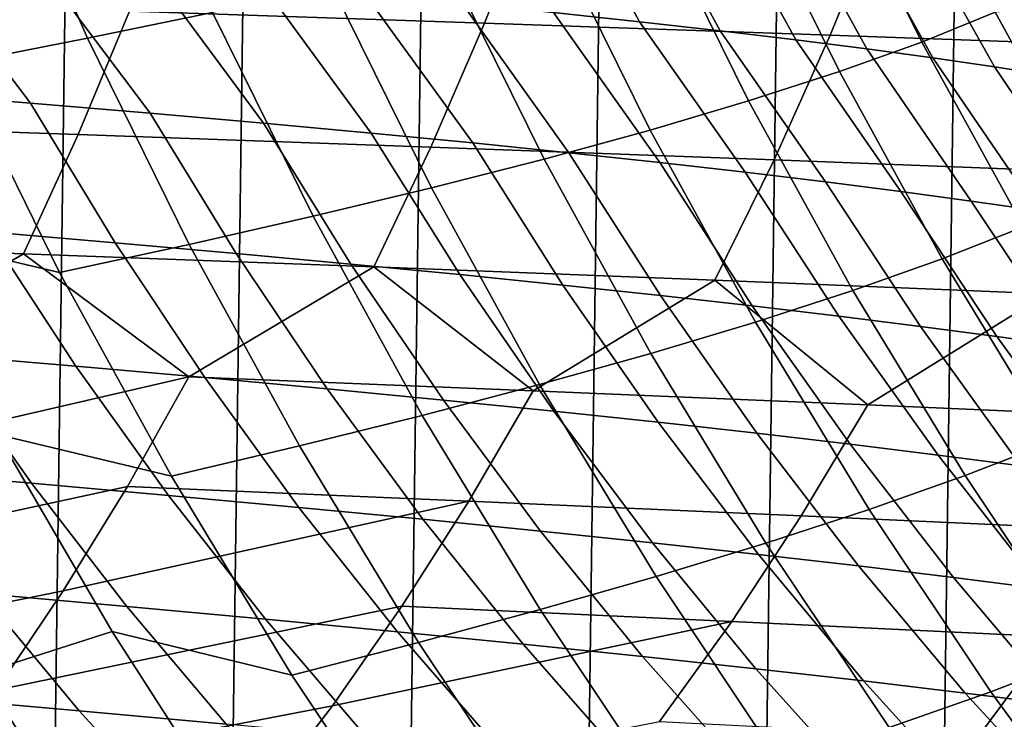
# Model space of a CAD drawing. Header units: metres. Extents: x -166 to 33, y -71 to 34.
# Tile 177 of 256: x -2.72 to 0.73, y -10.2 to -7.75. Entities that reach past the tile are written whole.
import ezdxf

# ---------------------------------------------------------------- set-up
doc = ezdxf.new("R2010")
doc.units = ezdxf.units.M
doc.layers.add('solid_12208131', color=7, linetype='CONTINUOUS')

msp = doc.modelspace()

# ---------------------------------------------------------------- linework, layer by layer
at = {"layer": 'solid_12208131'}
for points in [[(-2.151136, -23.398741, -0.2), (-1.527616, 23.438745, -0.2), (-0.904007, 23.462786, -0.2), (-1.527616, -23.438745, -0.2)], [(-1.527616, -23.438745, -0.2), (-0.904007, 23.462786, -0.2), (-0.280734, 23.470848, -0.2), (-0.904007, -23.462786, -0.2)], [(-0.904007, -23.462786, -0.2), (-0.280734, 23.470848, -0.2), (0.342411, 23.462917, -0.2), (-0.280734, -23.470848, -0.2)], [(-0.280734, -23.470848, -0.2), (0.342411, 23.462917, -0.2), (0.96561, 23.438972, -0.2), (0.342411, -23.462917, -0.2)], [(-2.774475, -23.342779, -0.2), (-2.151137, 23.398741, -0.2), (-1.527616, 23.438745, -0.2), (-2.151136, -23.398741, -0.2)], [(0.342411, -23.462917, -0.2), (0.96561, 23.438972, -0.2), (1.588557, 23.399057, -0.2), (0.965609, -23.438974, -0.2)], [(-2.774475, -23.342779, -0.2), (-2.774476, 23.342779, -0.2), (-2.151137, 23.398741, -0.2)], [(-2.048276, -7.720431, 105.158447), (-2.368815, -6.991069, 105.178001), (-2.811363, -7.073096, 101.340446), (-2.487174, -7.811017, 101.318939)], [(-2.487174, -7.811017, 101.318939), (-2.811363, -7.073096, 101.340446), (-3.272583, -7.154451, 97.5037), (-2.944782, -7.900859, 97.480232)], [(0.11115, -7.161446, 128.119278), (0.438381, -7.824324, 128.1129), (0.695646, -7.719966, 131.926071), (0.37274, -7.065928, 131.929489)], [(0.438381, -7.824324, 128.1129), (0.11115, -7.161446, 128.119278), (-0.182031, -7.256333, 124.303726), (0.149472, -7.927994, 124.29454)], [(-0.84043, -7.217085, 187.869156), (-0.551858, -7.752949, 187.971512), (-0.853261, -7.72089, 189.498764), (-1.138041, -7.187264, 189.392532)], [(-0.560978, -7.246775, 186.338608), (-0.268701, -7.784868, 186.437149), (-0.551858, -7.752949, 187.971512), (-0.84043, -7.217085, 187.869156)], [(-0.299124, -7.276355, 184.801117), (-0.003228, -7.816669, 184.895859), (-0.268701, -7.784868, 186.437149), (-0.560978, -7.246775, 186.338608)], [(-1.094851, -7.757549, 233.709427), (-0.91688, -7.307029, 233.935318), (-2.168862, -7.267654, 235.373032), (-2.339288, -7.715765, 235.143478)], [(0.149472, -7.927994, 124.29454), (-0.182031, -7.256333, 124.303726), (-0.504704, -7.350564, 120.483208), (-0.168976, -8.030949, 120.471329)], [(-0.054305, -7.305848, 183.256851), (0.245127, -7.848375, 183.34787), (-0.003228, -7.816669, 184.895859), (-0.299124, -7.276355, 184.801117)], [(0.117118, -7.799722, 232.25), (0.302472, -7.346772, 232.472137), (-0.91688, -7.307029, 233.935318), (-1.094851, -7.757549, 233.709427)], [(0.174038, -7.335274, 181.706039), (0.476924, -7.880008, 181.793396), (0.245127, -7.848375, 183.34787), (-0.054305, -7.305848, 183.256851)], [(-0.168976, -8.030949, 120.471329), (-0.504704, -7.350564, 120.483208), (-0.854766, -7.444116, 116.658066), (-0.514861, -8.133159, 116.643623)], [(1.296805, -7.842185, 230.766647), (1.489386, -7.386794, 230.98494), (0.302472, -7.346772, 232.472137), (0.117118, -7.799722, 232.25)], [(0.386446, -7.364655, 180.149078), (0.692711, -7.911592, 180.232803), (0.476924, -7.880008, 181.793396), (0.174038, -7.335274, 181.706039)], [(0.583447, -7.394011, 178.586472), (0.893016, -7.943151, 178.666641), (0.692711, -7.911592, 180.232803), (0.386446, -7.364655, 180.149078)], [(0.765566, -7.423364, 177.018753), (1.078367, -7.974705, 177.095398), (0.893016, -7.943151, 178.666641), (0.583447, -7.394011, 178.586472)], [(-0.514861, -8.133159, 116.643623), (-0.854766, -7.444116, 116.658066), (-1.230117, -7.536961, 112.828659), (-0.886078, -8.234598, 112.81176)], [(-3.521278, -7.490604, 199.971329), (-3.076396, -7.524291, 198.500305), (-2.686661, -8.038514, 198.260117), (-3.127584, -8.002852, 199.728043)], [(-3.076396, -7.524291, 198.500305), (-2.653694, -7.557677, 197.020508), (-2.267597, -8.073864, 196.783615), (-2.686661, -8.038514, 198.260117)], [(-2.653694, -7.557677, 197.020508), (-2.252612, -7.590784, 195.532196), (-1.869839, -8.108926, 195.298767), (-2.267597, -8.073864, 196.783615)], [(-0.886078, -8.234598, 112.81176), (-1.230117, -7.536961, 112.828659), (-1.628654, -7.629074, 108.995331), (-1.280525, -8.335238, 108.976089)], [(-2.252612, -7.590784, 195.532196), (-1.872588, -7.623636, 194.035614), (-1.492834, -8.143724, 193.805862), (-1.869839, -8.108926, 195.298767)], [(-1.280525, -8.335238, 108.976089), (-1.628654, -7.629074, 108.995331), (-2.048276, -7.720431, 105.158447), (-1.696097, -8.435052, 105.136963)], [(-1.872588, -7.623636, 194.035614), (-1.513063, -7.656256, 192.531021), (-1.13603, -8.178283, 192.305115), (-1.492834, -8.143724, 193.805862)], [(-1.513063, -7.656256, 192.531021), (-1.173475, -7.688666, 191.018661), (-0.798874, -8.212625, 190.796783), (-1.13603, -8.178283, 192.305115)], [(-2.520133, -8.149041, 234.900772), (-2.339288, -7.715765, 235.143478), (-3.616377, -7.674465, 236.55069), (-3.789076, -8.105437, 236.304184)], [(-1.173475, -7.688666, 191.018661), (-0.853261, -7.72089, 189.498764), (-0.480813, -8.246775, 189.281097), (-0.798874, -8.212625, 190.796783)], [(-1.283664, -8.193151, 233.470612), (-1.094851, -7.757549, 233.709427), (-2.339288, -7.715765, 235.143478), (-2.520133, -8.149041, 234.900772)], [(-1.696097, -8.435052, 105.136963), (-2.048276, -7.720431, 105.158447), (-2.487174, -7.811017, 101.318939), (-2.130983, -8.534021, 101.295296)], [(-0.853261, -7.72089, 189.498764), (-0.551858, -7.752949, 187.971512), (-0.18129, -8.280757, 187.75824), (-0.480813, -8.246775, 189.281097)], [(0.438381, -7.824324, 128.1129), (0.794223, -8.47235, 128.105988), (1.046787, -8.359348, 131.922363), (0.695646, -7.719966, 131.926071)], [(0.695646, -7.719966, 131.926071), (1.046787, -8.359348, 131.922363), (1.18339, -8.113797, 135.636459), (0.957453, -7.700632, 135.636505)], [(-0.079491, -8.237667, 232.015137), (0.117118, -7.799722, 232.25), (-1.094851, -7.757549, 233.709427), (-1.283664, -8.193151, 233.470612)], [(-0.551858, -7.752949, 187.971512), (-0.268701, -7.784868, 186.437149), (0.10025, -8.314595, 186.228455), (-0.18129, -8.280757, 187.75824)], [(-2.584624, -8.632181, 97.454453), (-2.944782, -7.900859, 97.480232), (-3.521329, -7.770603, 93.653496), (-3.17757, -8.49322, 93.627083)], [(-0.268701, -7.784868, 186.437149), (-0.003228, -7.816669, 184.895859), (0.364361, -8.348313, 184.691925), (0.10025, -8.314595, 186.228455)], [(1.092563, -8.282486, 230.535828), (1.296805, -7.842185, 230.766647), (0.117118, -7.799722, 232.25), (-0.079491, -8.237667, 232.015137)], [(-2.130983, -8.534021, 101.295296), (-2.487174, -7.811017, 101.318939), (-2.944782, -7.900859, 97.480232), (-2.584624, -8.632181, 97.454453)], [(-0.003228, -7.816669, 184.895859), (0.245127, -7.848375, 183.34787), (0.6116, -8.381935, 183.14888), (0.364361, -8.348313, 184.691925)], [(0.794223, -8.47235, 128.105988), (0.438381, -7.824324, 128.1129), (0.149472, -7.927994, 124.29454), (0.509962, -8.584606, 124.284554)], [(0.245127, -7.848375, 183.34787), (0.476924, -7.880008, 181.793396), (0.842519, -8.415485, 181.599548), (0.6116, -8.381935, 183.14888)], [(0.476924, -7.880008, 181.793396), (0.692711, -7.911592, 180.232803), (1.057652, -8.448987, 180.044342), (0.842519, -8.415485, 181.599548)], [(0.509962, -8.584606, 124.284554), (0.149472, -7.927994, 124.29454), (-0.168976, -8.030949, 120.471329), (0.196107, -8.696087, 120.45842)], [(0.692711, -7.911592, 180.232803), (0.893016, -7.943151, 178.666641), (1.25752, -8.482466, 178.483765), (1.057652, -8.448987, 180.044342)], [(-2.686661, -8.038514, 198.260117), (-2.389953, -8.528286, 198.407852), (-2.835937, -8.490411, 199.880356), (-3.127584, -8.002852, 199.728043)], [(-2.267597, -8.073864, 196.783615), (-1.965946, -8.565829, 196.926788), (-2.389953, -8.528286, 198.407852), (-2.686661, -8.038514, 198.260117)], [(0.196107, -8.696087, 120.45842), (-0.168976, -8.030949, 120.471329), (-0.514861, -8.133159, 116.643623), (-0.145235, -8.806763, 116.627914)], [(-1.869839, -8.108926, 195.298767), (-1.56336, -8.603066, 195.437408), (-1.965946, -8.565829, 196.926788), (-2.267597, -8.073864, 196.783615)], [(-2.711139, -8.566571, 234.64534), (-2.520133, -8.149041, 234.900772), (-3.789076, -8.105437, 236.304184), (-3.971519, -8.520752, 236.044754)], [(-1.492834, -8.143724, 193.805862), (-1.181641, -8.640021, 193.939957), (-1.56336, -8.603066, 195.437408), (-1.869839, -8.108926, 195.298767)], [(-1.13603, -8.178283, 192.305115), (-0.820232, -8.676721, 192.434723), (-1.181641, -8.640021, 193.939957), (-1.492834, -8.143724, 193.805862)], [(-0.145235, -8.806763, 116.627914), (-0.514861, -8.133159, 116.643623), (-0.886078, -8.234598, 112.81176), (-0.511958, -8.916603, 112.793381)], [(-1.483044, -8.612919, 233.219254), (-1.283664, -8.193151, 233.470612), (-2.520133, -8.149041, 234.900772), (-2.711139, -8.566571, 234.64534)], [(-0.798874, -8.212625, 190.796783), (-0.478579, -8.713191, 190.921921), (-0.820232, -8.676721, 192.434723), (-1.13603, -8.178283, 192.305115)], [(-0.287065, -8.659687, 231.767975), (-0.079491, -8.237667, 232.015137), (-1.283664, -8.193151, 233.470612), (-1.483044, -8.612919, 233.219254)], [(-0.480813, -8.246775, 189.281097), (-0.156124, -8.749455, 189.401779), (-0.478579, -8.713191, 190.921921), (-0.798874, -8.212625, 190.796783)], [(-0.511958, -8.916603, 112.793381), (-0.886078, -8.234598, 112.81176), (-1.280525, -8.335238, 108.976089), (-0.901956, -9.025578, 108.955162)], [(-0.18129, -8.280757, 187.75824), (0.14769, -8.785542, 187.874542), (-0.156124, -8.749455, 189.401779), (-0.480813, -8.246775, 189.281097)], [(0.876965, -8.706771, 230.292923), (1.092563, -8.282486, 230.535828), (-0.079491, -8.237667, 232.015137), (-0.287065, -8.659687, 231.767975)], [(0.10025, -8.314595, 186.228455), (0.433422, -8.821474, 186.340408), (0.14769, -8.785542, 187.874542), (-0.18129, -8.280757, 187.75824)], [(0.364361, -8.348313, 184.691925), (0.701629, -8.857278, 184.799606), (0.433422, -8.821474, 186.340408), (0.10025, -8.314595, 186.228455)], [(-0.901956, -9.025578, 108.955162), (-1.280525, -8.335238, 108.976089), (-1.696097, -8.435052, 105.136963), (-1.313123, -9.133658, 105.113602)], [(0.6116, -8.381935, 183.14888), (0.952869, -8.89298, 183.252335), (0.701629, -8.857278, 184.799606), (0.364361, -8.348313, 184.691925)], [(0.842519, -8.415485, 181.599548), (1.187699, -8.928605, 181.698837), (0.952869, -8.89298, 183.252335), (0.6116, -8.381935, 183.14888)], [(-2.835937, -8.490411, 199.880356), (-2.527583, -8.961178, 200.041534), (-3.001588, -8.920778, 201.510056), (-3.304451, -8.452178, 201.34404)], [(-1.313123, -9.133658, 105.113602), (-1.696097, -8.435052, 105.136963), (-2.130983, -8.534021, 101.295296), (-1.743649, -9.240826, 101.269592)], [(-2.389953, -8.528286, 198.407852), (-2.076238, -9.001199, 198.564194), (-2.527583, -8.961178, 200.041534), (-2.835937, -8.490411, 199.880356)], [(1.177892, -9.104342, 128.098511), (0.794223, -8.47235, 128.105988), (0.509962, -8.584606, 124.284554), (0.89864, -9.224973, 124.273781)], [(-3.37046, -8.949668, 234.896057), (-2.711139, -8.566571, 234.64534), (-3.971519, -8.520752, 236.044754)], [(-2.192974, -9.347115, 97.426422), (-2.584624, -8.632181, 97.454453), (-3.17757, -8.49322, 93.627083), (-2.803546, -9.200621, 93.598335)], [(-1.743649, -9.240826, 101.269592), (-2.130983, -8.534021, 101.295296), (-2.584624, -8.632181, 97.454453), (-2.192974, -9.347115, 97.426422)], [(-1.965946, -8.565829, 196.926788), (-1.646994, -9.040868, 197.078293), (-2.076238, -9.001199, 198.564194), (-2.389953, -8.528286, 198.407852)], [(-3.576894, -9.332328, 234.614182), (-2.131561, -8.99828, 233.474823), (-2.711139, -8.566571, 234.64534), (-3.37046, -8.949668, 234.896057)], [(-2.131561, -8.99828, 233.474823), (-1.483044, -8.612919, 233.219254), (-2.711139, -8.566571, 234.64534)], [(-1.56336, -8.603066, 195.437408), (-1.239293, -9.080212, 195.584091), (-1.646994, -9.040868, 197.078293), (-1.965946, -8.565829, 196.926788)], [(0.89864, -9.224973, 124.273781), (0.509962, -8.584606, 124.284554), (0.196107, -8.696087, 120.45842), (0.589738, -9.344769, 120.444489)], [(-2.131561, -8.99828, 233.474823), (-0.925058, -9.047373, 232.027634), (-1.483044, -8.612919, 233.219254)], [(-1.181641, -8.640021, 193.939957), (-0.852578, -9.119257, 194.081863), (-1.239293, -9.080212, 195.584091), (-1.56336, -8.603066, 195.437408)], [(-0.925058, -9.047373, 232.027634), (-0.287065, -8.659687, 231.767975), (-1.483044, -8.612919, 233.219254)], [(-0.820232, -8.676721, 192.434723), (-0.48629, -9.158031, 192.571838), (-0.852578, -9.119257, 194.081863), (-1.181641, -8.640021, 193.939957)], [(-0.925058, -9.047373, 232.027634), (0.249212, -9.096834, 230.555939), (-0.287065, -8.659687, 231.767975)], [(0.249212, -9.096834, 230.555939), (0.876965, -8.706771, 230.292923), (-0.287065, -8.659687, 231.767975)], [(-0.478579, -8.713191, 190.921921), (-0.139872, -9.196563, 191.054306), (-0.48629, -9.158031, 192.571838), (-0.820232, -8.676721, 192.434723)], [(0.589738, -9.344769, 120.444489), (0.196107, -8.696087, 120.45842), (-0.145235, -8.806763, 116.627914), (0.253295, -9.4637, 116.610977)], [(-0.156124, -8.749455, 189.401779), (0.187237, -9.234877, 189.52948), (-0.139872, -9.196563, 191.054306), (-0.478579, -8.713191, 190.921921)], [(0.249212, -9.096834, 230.555939), (1.391413, -9.146551, 229.061234), (0.876965, -8.706771, 230.292923)], [(0.14769, -8.785542, 187.874542), (0.495598, -9.273001, 187.997589), (0.187237, -9.234877, 189.52948), (-0.156124, -8.749455, 189.401779)], [(0.433422, -8.821474, 186.340408), (0.785771, -9.310962, 186.458862), (0.495598, -9.273001, 187.997589), (0.14769, -8.785542, 187.874542)], [(0.253295, -9.4637, 116.610977), (-0.145235, -8.806763, 116.627914), (-0.511958, -8.916603, 112.793381), (-0.108582, -9.581735, 112.773567)], [(0.701629, -8.857278, 184.799606), (1.058317, -9.348787, 184.913513), (0.785771, -9.310962, 186.458862), (0.433422, -8.821474, 186.340408)], [(0.952869, -8.89298, 183.252335), (1.313798, -9.386503, 183.361755), (1.058317, -9.348787, 184.913513), (0.701629, -8.857278, 184.799606)], [(-3.001588, -8.920778, 201.510056), (-2.682907, -9.371657, 201.684982), (-3.186068, -9.328736, 203.149551), (-3.498818, -8.879973, 202.969513)], [(-2.527583, -8.961178, 200.041534), (-2.20311, -9.41415, 200.211349), (-2.682907, -9.371657, 201.684982), (-3.001588, -8.920778, 201.510056)], [(-0.108582, -9.581735, 112.773567), (-0.511958, -8.916603, 112.793381), (-0.901956, -9.025578, 108.955162), (-0.493784, -9.698839, 108.932602)], [(-2.076238, -9.001199, 198.564194), (-1.746108, -9.456244, 198.728912), (-2.20311, -9.41415, 200.211349), (-2.527583, -8.961178, 200.041534)], [(-3.79243, -9.696898, 234.321106), (-2.347293, -9.382992, 233.197418), (-2.131561, -8.99828, 233.474823), (-3.576894, -9.332328, 234.614182)], [(-1.149886, -9.434152, 231.754791), (-0.925058, -9.047373, 232.027634), (-2.131561, -8.99828, 233.474823), (-2.347293, -9.382992, 233.197418)], [(-1.646994, -9.040868, 197.078293), (-1.31134, -9.497967, 197.237915), (-1.746108, -9.456244, 198.728912), (-2.076238, -9.001199, 198.564194)], [(-1.239293, -9.080212, 195.584091), (-0.898244, -9.539346, 195.738647), (-1.31134, -9.497967, 197.237915), (-1.646994, -9.040868, 197.078293)], [(-0.493784, -9.698839, 108.932602), (-0.901956, -9.025578, 108.955162), (-1.313123, -9.133658, 105.113602), (-0.900203, -9.814981, 105.088409)], [(0.015479, -9.48569, 230.287766), (0.249212, -9.096834, 230.555939), (-0.925058, -9.047373, 232.027634), (-1.149886, -9.434152, 231.754791)], [(-0.852578, -9.119257, 194.081863), (-0.506259, -9.580411, 194.231354), (-0.898244, -9.539346, 195.738647), (-1.239293, -9.080212, 195.584091)], [(1.148958, -9.53749, 228.797806), (1.391413, -9.146551, 229.061234), (0.249212, -9.096834, 230.555939), (0.015479, -9.48569, 230.287766)], [(-0.900203, -9.814981, 105.088409), (-1.313123, -9.133658, 105.113602), (-1.743649, -9.240826, 101.269592), (-1.326026, -9.930142, 101.241875)], [(-0.48629, -9.158031, 192.571838), (-0.134825, -9.62119, 192.716324), (-0.506259, -9.580411, 194.231354), (-0.852578, -9.119257, 194.081863)], [(-0.139872, -9.196563, 191.054306), (0.21662, -9.661713, 191.193802), (-0.134825, -9.62119, 192.716324), (-0.48629, -9.158031, 192.571838)], [(-2.860942, -10.038646, 89.728622), (-2.40006, -9.8916, 93.567329), (-2.803546, -9.200621, 93.598335), (-3.271974, -9.337997, 89.76239)], [(-1.770698, -10.04436, 97.396194), (-2.192974, -9.347115, 97.426422), (-2.803546, -9.200621, 93.598335), (-2.40006, -9.8916, 93.567329)], [(0.187237, -9.234877, 189.52948), (0.548639, -9.702005, 189.664032), (0.21662, -9.661713, 191.193802), (-0.139872, -9.196563, 191.054306)], [(-1.326026, -9.930142, 101.241875), (-1.743649, -9.240826, 101.269592), (-2.192974, -9.347115, 97.426422), (-1.770698, -10.04436, 97.396194)], [(0.495598, -9.273001, 187.997589), (0.861796, -9.742098, 188.127228), (0.548639, -9.702005, 189.664032), (0.187237, -9.234877, 189.52948)], [(1.31471, -9.847898, 124.262253), (0.89864, -9.224973, 124.273781), (0.589738, -9.344769, 120.444489), (1.01111, -9.975784, 120.429588)], [(0.785771, -9.310962, 186.458862), (1.156655, -9.782018, 186.583649), (0.861796, -9.742098, 188.127228), (0.495598, -9.273001, 187.997589)], [(-2.682907, -9.371657, 201.684982), (-2.348988, -9.803819, 201.868591), (-2.858381, -9.75886, 203.338516), (-3.186068, -9.328736, 203.149551)], [(1.01111, -9.975784, 120.429588), (0.589738, -9.344769, 120.444489), (0.253295, -9.4637, 116.610977), (0.67991, -10.102746, 116.592842)], [(-4.016655, -10.042759, 234.017471), (-2.57248, -9.749511, 232.908997), (-2.347293, -9.382992, 233.197418), (-3.79243, -9.696898, 234.321106)], [(-2.20311, -9.41415, 200.211349), (-1.863105, -9.848328, 200.389587), (-2.348988, -9.803819, 201.868591), (-2.682907, -9.371657, 201.684982)], [(-2.57248, -9.749511, 232.908997), (-1.149886, -9.434152, 231.754791), (-2.347293, -9.382992, 233.197418)], [(-1.746108, -9.456244, 198.728912), (-1.400158, -9.892418, 198.901794), (-1.863105, -9.848328, 200.389587), (-2.20311, -9.41415, 200.211349)], [(-2.806689, -10.097218, 232.610168), (-1.384518, -9.802634, 231.471115), (-1.149886, -9.434152, 231.754791), (-2.57248, -9.749511, 232.908997)], [(-1.31134, -9.497967, 197.237915), (-0.959584, -9.936117, 197.405457), (-1.400158, -9.892418, 198.901794), (-1.746108, -9.456244, 198.728912)], [(-0.228398, -9.856145, 230.008926), (0.015479, -9.48569, 230.287766), (-1.149886, -9.434152, 231.754791), (-1.384518, -9.802634, 231.471115)], [(0.896026, -9.909922, 228.523941), (1.148958, -9.53749, 228.797806), (0.015479, -9.48569, 230.287766), (-0.228398, -9.856145, 230.008926)], [(0.67991, -10.102746, 116.592842), (0.253295, -9.4637, 116.610977), (-0.108582, -9.581735, 112.773567), (0.32322, -10.22875, 112.752357)], [(-0.898244, -9.539346, 195.738647), (-0.540818, -9.979457, 195.900864), (-0.959584, -9.936117, 197.405457), (-1.31134, -9.497967, 197.237915)], [(-0.506259, -9.580411, 194.231354), (-0.143296, -10.022467, 194.388275), (-0.540818, -9.979457, 195.900864), (-0.898244, -9.539346, 195.738647)], [(-0.134825, -9.62119, 192.716324), (0.233546, -10.065175, 192.867966), (-0.143296, -10.022467, 194.388275), (-0.506259, -9.580411, 194.231354)], [(0.32322, -10.22875, 112.752357), (-0.108582, -9.581735, 112.773567), (-0.493784, -9.698839, 108.932602), (-0.056847, -10.353762, 108.908447)], [(0.21662, -9.661713, 191.193802), (0.590274, -10.107614, 191.340195), (0.233546, -10.065175, 192.867966), (-0.134825, -9.62119, 192.716324)], [(0.548639, -9.702005, 189.664032), (0.927453, -10.149811, 189.805222), (0.590274, -10.107614, 191.340195), (0.21662, -9.661713, 191.193802)], [(-0.056847, -10.353762, 108.908447), (-0.493784, -9.698839, 108.932602), (-0.900203, -9.814981, 105.088409), (-0.458183, -10.477747, 105.061447)], [(-2.858381, -9.75886, 203.338516), (-2.516636, -10.169443, 203.536774), (-3.05685, -10.122026, 205.003036), (-3.391898, -9.713422, 204.799179)], [(0.861796, -9.742098, 188.127228), (1.245649, -10.191797, 188.26329), (0.927453, -10.149811, 189.805222), (0.548639, -9.702005, 189.664032)], [(-4.24916, -10.369293, 233.703934), (-2.806689, -10.097218, 232.610168), (-2.57248, -9.749511, 232.908997), (-4.016655, -10.042759, 234.017471)], [(-2.348988, -9.803819, 201.868591), (-2.000702, -10.216358, 202.061218), (-2.516636, -10.169443, 203.536774), (-2.858381, -9.75886, 203.338516)], [(-3.049486, -10.425489, 232.301605), (-1.628496, -10.152198, 231.177216), (-1.384518, -9.802634, 231.471115), (-2.806689, -10.097218, 232.610168)], [(-1.863105, -9.848328, 200.389587), (-1.508432, -10.262802, 200.576599), (-2.000702, -10.216358, 202.061218), (-2.348988, -9.803819, 201.868591)], [(-1.628496, -10.152198, 231.177216), (-0.228398, -9.856145, 230.008926), (-1.384518, -9.802634, 231.471115)], [(-0.458183, -10.477747, 105.061447), (-0.900203, -9.814981, 105.088409), (-1.326026, -9.930142, 101.241875), (-0.878971, -10.600684, 101.212212)], [(-1.881366, -10.482216, 230.873734), (-0.48194, -10.207572, 229.720078), (-0.228398, -9.856145, 230.008926), (-1.628496, -10.152198, 231.177216)], [(-1.400158, -9.892418, 198.901794), (-1.039248, -10.308808, 199.083191), (-1.508432, -10.262802, 200.576599), (-1.863105, -9.848328, 200.389587)], [(0.633114, -10.263216, 228.240219), (0.896026, -9.909922, 228.523941), (-0.228398, -9.856145, 230.008926), (-0.48194, -10.207572, 229.720078)], [(-2.420745, -10.721257, 89.692459), (-1.967912, -10.564954, 93.534119), (-2.40006, -9.8916, 93.567329), (-2.860942, -10.038646, 89.728622)], [(-1.318664, -10.722614, 97.363846), (-1.770698, -10.04436, 97.396194), (-2.40006, -9.8916, 93.567329), (-1.967912, -10.564954, 93.534119)], [(-0.959584, -9.936117, 197.405457), (-0.592583, -10.354405, 197.581253), (-1.039248, -10.308808, 199.083191), (-1.400158, -9.892418, 198.901794)], [(-0.878971, -10.600684, 101.212212), (-1.326026, -9.930142, 101.241875), (-1.770698, -10.04436, 97.396194), (-1.318664, -10.722614, 97.363846)], [(-0.540818, -9.979457, 195.900864), (-0.167868, -10.399626, 196.07106), (-0.592583, -10.354405, 197.581253), (-0.959584, -9.936117, 197.405457)], [(1.716802, -10.319001, 226.73912), (1.988898, -9.96384, 227.017609), (0.896026, -9.909922, 228.523941), (0.633114, -10.263216, 228.240219)], [(1.459415, -10.587921, 120.413727), (1.01111, -9.975784, 120.429588), (0.67991, -10.102746, 116.592842), (1.133794, -10.722673, 116.573555)], [(-0.143296, -10.022467, 194.388275), (0.235463, -10.4445, 194.552917), (-0.167868, -10.399626, 196.07106), (-0.540818, -9.979457, 195.900864)], [(-2.694317, -10.867819, 87.194191), (-2.420745, -10.721257, 89.692459), (-2.860942, -10.038646, 89.728622), (-2.978717, -10.510666, 86.904167)], [(0.233546, -10.065175, 192.867966), (0.617979, -10.48906, 193.027069), (0.235463, -10.4445, 194.552917), (-0.143296, -10.022467, 194.388275)], [(-3.05685, -10.122026, 205.003036), (-2.708626, -10.510514, 205.215424), (-3.280895, -10.460649, 206.678024), (-3.621971, -10.074077, 206.459808)], [(0.590274, -10.107614, 191.340195), (0.980248, -10.533337, 191.493805), (0.617979, -10.48906, 193.027069), (0.233546, -10.065175, 192.867966)], [(1.133794, -10.722673, 116.573555), (0.67991, -10.102746, 116.592842), (0.32322, -10.22875, 112.752357), (0.782623, -10.85641, 112.72979)], [(0.927453, -10.149811, 189.805222), (1.322838, -10.57736, 189.953384), (0.980248, -10.533337, 191.493805), (0.590274, -10.107614, 191.340195)], [(-2.516636, -10.169443, 203.536774), (-2.161427, -10.559823, 203.743301), (-2.708626, -10.510514, 205.215424), (-3.05685, -10.122026, 205.003036)], [(-3.300401, -10.733703, 231.983902), (-1.881366, -10.482216, 230.873734), (-1.628496, -10.152198, 231.177216), (-3.049486, -10.425489, 232.301605)], [(-2.000702, -10.216358, 202.061218), (-1.63867, -10.608609, 202.261902), (-2.161427, -10.559823, 203.743301), (-2.516636, -10.169443, 203.536774)]]:
    msp.add_3dface(points, dxfattribs=at)

doc.saveas('drawing.dxf')
